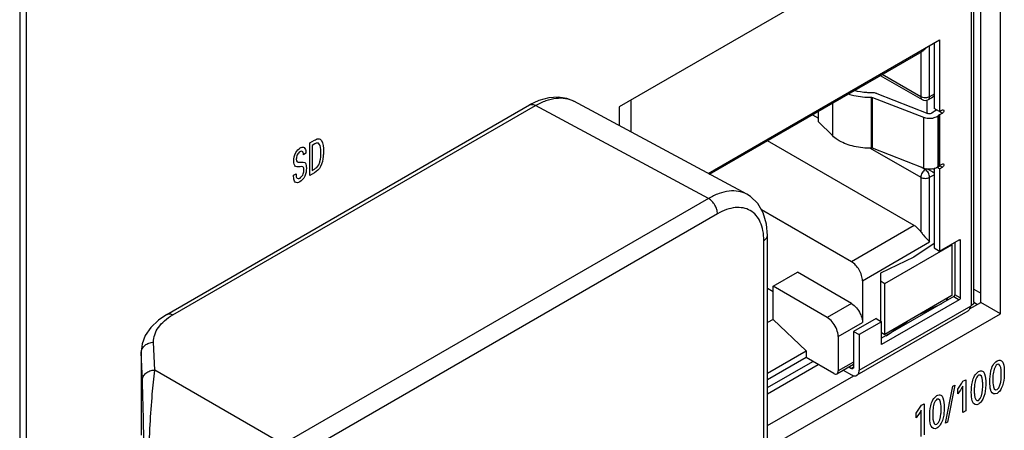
# Model space of a CAD drawing. Header units: inches. Extents: x 0 to 34, y 0 to 22.
# Tile 13 of 129: x 2.189 to 3.12, y 15.02 to 15.409. Entities that reach past the tile are written whole.
import ezdxf

# ---------------------------------------------------------------- set-up
doc = ezdxf.new("R2010")
doc.units = ezdxf.units.IN
doc.header["$LTSCALE"] = 1.87
doc.header["$MEASUREMENT"] = 0
doc.layers.get('0').update_dxf_attribs({"linetype": 'CONTINUOUS'})
doc.layers.add('02___PRT_ALL_AXES', color=7, linetype='CONTINUOUS')

msp = doc.modelspace()

# ---------------------------------------------------------------- linework, layer by layer
at = {"color": 7, "linetype": 'CONTINUOUS'}
for p, q in [((2.18862, 16.43477), (2.18862, 14.46478)), ((3.1165, 15.5345), (2.75588, 15.32628)), ((3.1165, 15.13035), (3.1165, 15.5345)), ((3.09139, 15.14164), (3.09139, 15.52)), ((3.09794, 15.14107), (3.09794, 15.52379)), ((3.08879, 15.5185), (3.08879, 15.13802)), ((2.84002, 15.26319), (3.05894, 15.38959)), ((3.05894, 15.38959), (3.05894, 15.32173)), ((3.04954, 15.33571), (3.04954, 15.38417)), ((3.05372, 15.38658), (3.05372, 15.32474)), ((2.84125, 15.26253), (3.04246, 15.3787)), ((3.04119, 15.37797), (3.04119, 15.33571)), ((3.00286, 15.35584), (3.04241, 15.33301)), ((3.04119, 15.33571), (3.00459, 15.35684)), ((2.99453, 15.28708), (2.99453, 15.3353)), ((2.99453, 15.3353), (2.99541, 15.33516)), ((2.99541, 15.33516), (3.04362, 15.31638)), ((2.99541, 15.28694), (2.99541, 15.33516)), ((2.99953, 15.33869), (3.04775, 15.31991)), ((3.04832, 15.33301), (3.05121, 15.33468)), ((3.05372, 15.33812), (3.04954, 15.33571)), ((3.05121, 15.33468), (3.05242, 15.33552)), ((3.05242, 15.33552), (3.05374, 15.33679)), ((2.32774, 15.12977), (2.671, 15.32797)), ((2.3335, 15.12927), (2.67676, 15.32747)), ((2.67985, 15.33223), (2.671, 15.32797)), ((2.84034, 15.2395), (2.67676, 15.32747)), ((2.87653, 15.24356), (2.71296, 15.33152)), ((2.71296, 15.33152), (2.71297, 15.33151)), ((2.75588, 15.32628), (2.75588, 15.30844)), ((2.76725, 15.30232), (2.76725, 15.33285)), ((2.95747, 15.32963), (2.95747, 15.29901)), ((3.04703, 15.33254), (3.04703, 15.32019)), ((3.05894, 15.32173), (3.05372, 15.32474)), ((2.93862, 15.31875), (2.94451, 15.31535)), ((2.94451, 15.31196), (2.94451, 15.32215)), ((3.04362, 15.31638), (3.04362, 15.26816)), ((3.05298, 15.32123), (3.05176, 15.3203)), ((3.05379, 15.32177), (3.05298, 15.32123)), ((3.0564, 15.32328), (3.05379, 15.32177)), ((3.05539, 15.32269), (3.05539, 15.32378)), ((3.05887, 15.31867), (3.05765, 15.31773)), ((3.05765, 15.26951), (3.05765, 15.31773)), ((3.05887, 15.31867), (3.05901, 15.31875)), ((3.05887, 15.31867), (3.05887, 15.27045)), ((3.05894, 15.32173), (3.06162, 15.32328)), ((3.05897, 15.32179), (3.06162, 15.32026)), ((3.06162, 15.32026), (3.05901, 15.31875)), ((3.05901, 15.27054), (3.05901, 15.31875)), ((2.95747, 15.29901), (2.94451, 15.31196)), ((3.03492, 15.21396), (2.89603, 15.29416)), ((2.99338, 15.28713), (3.04119, 15.25953)), ((2.99541, 15.28694), (2.99453, 15.28708)), ((3.04362, 15.26816), (2.99541, 15.28694)), ((3.04536, 15.26676), (3.04152, 15.26898)), ((3.05894, 15.26748), (3.05652, 15.26888)), ((3.05765, 15.26951), (3.05887, 15.27045)), ((3.05901, 15.27054), (3.05888, 15.27045)), ((3.05894, 15.26748), (3.06162, 15.26903)), ((3.05895, 15.27057), (3.06162, 15.26903)), ((3.06162, 15.27205), (3.05901, 15.27054)), ((3.04119, 15.25953), (3.04119, 15.20794)), ((3.04645, 15.26739), (3.04536, 15.26676)), ((3.04779, 15.26729), (3.05242, 15.26461)), ((3.04954, 15.25953), (3.05372, 15.26194)), ((3.04954, 15.19829), (3.04954, 15.25953)), ((3.05242, 15.26461), (3.05374, 15.26385)), ((3.05372, 15.26776), (3.05372, 15.19275)), ((3.05894, 15.26748), (3.05894, 15.18973)), ((2.84034, 15.2395), (2.43772, 15.00704)), ((2.84884, 15.22496), (2.44622, 14.99249)), ((2.97552, 15.17967), (2.89045, 15.22879)), ((3.03492, 15.21396), (2.97552, 15.17967)), ((2.89614, 14.81191), (2.89614, 15.20447)), ((2.89268, 14.80708), (2.89268, 15.19965)), ((2.98596, 15.16158), (3.04954, 15.19829)), ((3.00716, 15.15911), (3.07063, 15.19576)), ((3.05372, 15.19687), (3.03472, 15.18409)), ((3.05894, 15.18973), (3.07752, 15.20046)), ((3.07, 15.19612), (3.07063, 15.19576)), ((3.07063, 15.19576), (3.07063, 15.14754)), ((3.07334, 15.19805), (3.07334, 15.14839)), ((3.07752, 15.20046), (3.07826, 15.20054)), ((3.07752, 15.20046), (3.07856, 15.19986)), ((3.07826, 15.20054), (3.07855, 15.20005)), ((3.07855, 15.20005), (3.07856, 15.19986)), ((3.07856, 15.19986), (3.07856, 15.14537)), ((3.05372, 15.19275), (3.05894, 15.18973)), ((3.03472, 15.18409), (3.00298, 15.16878)), ((2.9014, 15.1564), (2.92437, 15.16966)), ((2.97552, 15.14013), (2.92437, 15.16966)), ((3.00298, 15.16878), (3.00298, 15.12343)), ((2.95256, 15.12687), (2.9014, 15.1564)), ((2.9014, 15.12506), (2.9014, 15.1564)), ((2.98596, 15.16158), (2.98596, 15.12205)), ((3.00298, 15.16152), (3.00716, 15.15911)), ((3.00716, 15.1109), (3.00716, 15.15911)), ((2.89614, 15.15462), (2.9014, 15.15158)), ((3.07063, 15.14754), (3.00716, 15.1109)), ((3.07333, 15.14819), (3.07334, 15.14839)), ((3.07856, 15.14537), (3.07334, 15.14839)), ((3.09139, 15.15355), (3.09794, 15.14976)), ((2.97552, 15.14013), (2.95256, 15.12687)), ((2.98283, 15.07684), (3.08879, 15.13802)), ((3.0723, 15.14658), (3.00402, 15.10716)), ((3.07752, 15.14357), (3.00402, 15.10113)), ((3.04081, 15.13033), (3.06112, 15.14013)), ((3.06514, 15.14437), (3.06618, 15.14305)), ((3.06645, 15.1432), (3.06645, 15.14513)), ((3.0723, 15.14658), (3.07752, 15.14357)), ((3.07856, 15.14537), (3.07855, 15.14517)), ((3.08736, 15.13496), (3.09794, 15.14107)), ((3.09134, 15.14132), (3.09486, 15.13929)), ((3.1165, 15.13035), (3.09794, 15.14107)), ((2.89614, 15.00311), (3.1165, 15.13035)), ((3.08561, 15.13269), (2.98069, 15.07211)), ((2.9014, 15.12506), (2.89614, 15.12202)), ((2.9014, 15.12506), (2.93272, 15.09523)), ((2.963, 15.10878), (2.98596, 15.12205)), ((2.9988, 15.12584), (2.97761, 15.11361)), ((3.00402, 15.12283), (2.98283, 15.11059)), ((2.9988, 15.12584), (3.00402, 15.12283)), ((3.00402, 15.10113), (3.00402, 15.12283)), ((3.00831, 15.10964), (3.02862, 15.12329)), ((2.97761, 15.11361), (2.98283, 15.11059)), ((2.97761, 15.11361), (2.97761, 15.07986)), ((2.98283, 15.11059), (2.98283, 15.07684)), ((3.00402, 15.1127), (3.00716, 15.1109)), ((2.31633, 15.07713), (2.31535, 15.10347)), ((2.963, 15.10878), (2.963, 15.07624)), ((2.30367, 15.09449), (2.30367, 15.06726)), ((2.30369, 15.0936), (2.30367, 15.09446)), ((2.30467, 15.06726), (2.30369, 15.0936)), ((2.30369, 15.0936), (2.30369, 15.01558)), ((2.89614, 15.0741), (2.93272, 15.09523)), ((2.93272, 15.09523), (2.93272, 15.0889)), ((2.93272, 15.0889), (2.89614, 15.06777)), ((2.89614, 15.06054), (2.93899, 15.08528)), ((2.89614, 15.05451), (2.9442, 15.08227)), ((2.95882, 15.07383), (2.93272, 15.0889)), ((2.96177, 15.07354), (2.97761, 15.08268)), ((2.97761, 15.08468), (2.963, 15.07624)), ((2.43772, 15.00704), (2.31633, 15.07713)), ((2.96786, 15.07705), (2.97552, 15.07262)), ((2.97308, 15.08006), (2.97552, 15.07865)), ((2.97761, 15.07986), (2.97552, 15.07865)), ((2.30367, 15.06726), (2.30367, 15.01648)), ((2.89614, 15.02455), (2.97785, 15.07173))]:
    msp.add_line(p, q, dxfattribs=at)
at = {"color": 40, "linetype": 'CONTINUOUS'}
for p, q in [((2.46308, 15.29201), (2.46766, 15.29466)), ((2.46308, 15.26128), (2.46308, 15.29201)), ((2.4679, 15.29126), (2.46528, 15.28975)), ((2.46528, 15.28975), (2.46528, 15.26603)), ((2.45943, 15.28224), (2.45715, 15.28093)), ((2.44777, 15.26142), (2.45005, 15.26273)), ((2.46753, 15.26385), (2.46308, 15.26128)), ((2.46528, 15.26603), (2.46742, 15.26727)), ((3.08108, 15.06648), (3.0837, 15.06799)), ((3.0837, 15.06799), (3.0837, 15.03853)), ((3.06444, 15.02673), (3.07133, 15.06174)), ((3.07324, 15.06284), (3.06639, 15.02786)), ((3.07133, 15.06174), (3.07324, 15.06284)), ((3.07613, 15.05473), (3.07613, 15.05898)), ((3.08087, 15.0369), (3.08087, 15.06172)), ((3.04175, 15.04377), (3.04437, 15.04528)), ((3.04437, 15.04528), (3.04437, 15.01582)), ((3.0368, 15.03202), (3.0368, 15.03627)), ((3.04154, 15.01419), (3.04154, 15.03901)), ((3.0837, 15.03853), (3.08087, 15.0369)), ((3.06639, 15.02786), (3.06444, 15.02673))]:
    msp.add_line(p, q, dxfattribs=at)
at = {"color": 7, "linetype": 'CONTINUOUS'}
for points in [[(2.71298, 15.33151), (2.70628, 15.33422), (2.69805, 15.3355), (2.68914, 15.33486), (2.67985, 15.33223)], [(2.89614, 15.20447), (2.89523, 15.21529), (2.89214, 15.22588), (2.88702, 15.23465), (2.88011, 15.24133), (2.87649, 15.24358)], [(2.32774, 15.12977), (2.31985, 15.12443), (2.31265, 15.1175), (2.30749, 15.10983), (2.30451, 15.10177), (2.30367, 15.09446)]]:
    msp.add_lwpolyline(points, dxfattribs=at)
for centre, radius, start, end in [((3.04536, 15.33812), 0.0059, 239.98919, 300.01081), ((3.04972, 15.28277), 0.0156, 279.95157, 285.00605)]:
    msp.add_arc(centre, radius, start, end, dxfattribs=at)
for points, knots in [([(3.04638, 15.38232), (3.0458, 15.38158), (3.04459, 15.38025), (3.04319, 15.37913), (3.04246, 15.37871)], [0, 0, 0, 0, 0.528604, 1, 1, 1, 1]), ([(2.67676, 15.32747), (2.67993, 15.32931), (2.68622, 15.33233), (2.69589, 15.33475), (2.705, 15.33467), (2.71053, 15.33283), (2.71296, 15.33152)], [0, 0, 0, 0, 0.289149, 0.548466, 0.7821, 1, 1, 1, 1]), ([(2.97278, 15.33843), (2.97446, 15.33788), (2.98154, 15.33592), (2.98896, 15.3352), (2.99453, 15.3353)], [0, 0, 0, 0, 0.240561, 1, 1, 1, 1]), ([(2.99431, 15.33956), (2.99293, 15.33954), (2.98752, 15.33963), (2.98211, 15.34047), (2.97824, 15.34158)], [0, 0, 0, 0, 0.255558, 1, 1, 1, 1]), ([(2.99953, 15.33869), (2.99914, 15.33884), (2.99745, 15.33939), (2.99566, 15.33959), (2.99431, 15.33956)], [0, 0, 0, 0, 0.237715, 1, 1, 1, 1]), ([(3.04119, 15.33571), (3.04119, 15.33515), (3.04133, 15.3341), (3.04201, 15.33324), (3.04241, 15.33301)], [0, 0, 0, 0, 0.550825, 1, 1, 1, 1]), ([(3.04832, 15.33301), (3.04872, 15.33324), (3.0494, 15.3341), (3.04954, 15.33515), (3.04954, 15.33571)], [0, 0, 0, 0, 0.449175, 1, 1, 1, 1]), ([(2.671, 15.32797), (2.67178, 15.32842), (2.67389, 15.32876), (2.67581, 15.328), (2.67676, 15.32747)], [0, 0, 0, 0, 0.450642, 1, 1, 1, 1]), ([(3.04362, 15.31638), (3.04428, 15.31612), (3.04713, 15.31528), (3.0502, 15.31523), (3.05242, 15.31562)], [0, 0, 0, 0, 0.238765, 1, 1, 1, 1]), ([(3.05176, 15.3203), (3.05123, 15.3199), (3.04983, 15.3195), (3.04842, 15.31965), (3.04775, 15.31991)], [0, 0, 0, 0, 0.479166, 1, 1, 1, 1]), ([(3.05242, 15.31562), (3.05293, 15.31571), (3.05477, 15.31612), (3.05656, 15.31689), (3.05765, 15.31773)], [0, 0, 0, 0, 0.272753, 1, 1, 1, 1]), ([(3.06162, 15.32328), (3.0617, 15.32332), (3.06198, 15.32346), (3.06235, 15.32348), (3.06254, 15.32337)], [0, 0, 0, 0, 0.294985, 1, 1, 1, 1]), ([(3.06292, 15.32252), (3.06292, 15.32207), (3.06262, 15.32119), (3.06201, 15.32049), (3.06162, 15.32026)], [0, 0, 0, 0, 0.499994, 1, 1, 1, 1]), ([(3.06254, 15.32337), (3.0626, 15.32333), (3.06285, 15.32312), (3.06292, 15.32277), (3.06292, 15.32252)], [0, 0, 0, 0, 0.220827, 1, 1, 1, 1]), ([(2.96404, 15.29406), (2.96341, 15.29443), (2.96108, 15.29586), (2.9589, 15.29758), (2.95747, 15.29901)], [0, 0, 0, 0, 0.263811, 1, 1, 1, 1]), ([(2.99453, 15.28708), (2.98901, 15.28699), (2.97844, 15.28799), (2.96836, 15.29157), (2.96404, 15.29406)], [0, 0, 0, 0, 0.525531, 1, 1, 1, 1]), ([(3.05242, 15.2674), (3.05168, 15.26727), (3.04873, 15.26696), (3.04568, 15.26736), (3.04362, 15.26816)], [0, 0, 0, 0, 0.255219, 1, 1, 1, 1]), ([(3.05765, 15.26951), (3.05739, 15.26931), (3.05619, 15.26851), (3.05483, 15.26799), (3.05376, 15.2677)], [0, 0, 0, 0, 0.229419, 1, 1, 1, 1]), ([(3.06162, 15.27205), (3.0617, 15.27209), (3.06198, 15.27223), (3.06235, 15.27225), (3.06254, 15.27214)], [0, 0, 0, 0, 0.294985, 1, 1, 1, 1]), ([(3.06292, 15.27129), (3.06292, 15.27084), (3.06262, 15.26996), (3.06201, 15.26926), (3.06162, 15.26903)], [0, 0, 0, 0, 0.499994, 1, 1, 1, 1]), ([(3.06254, 15.27214), (3.0626, 15.2721), (3.06285, 15.27189), (3.06292, 15.27154), (3.06292, 15.27129)], [0, 0, 0, 0, 0.220827, 1, 1, 1, 1]), ([(3.04536, 15.26676), (3.04412, 15.26604), (3.04217, 15.26378), (3.04119, 15.26096), (3.04119, 15.25953)], [0, 0, 0, 0, 0.500006, 1, 1, 1, 1]), ([(3.04954, 15.25953), (3.04954, 15.26096), (3.04856, 15.26378), (3.0466, 15.26604), (3.04536, 15.26676)], [0, 0, 0, 0, 0.499994, 1, 1, 1, 1]), ([(2.87649, 15.24358), (2.87406, 15.24488), (2.86853, 15.24671), (2.85944, 15.24678), (2.84978, 15.24436), (2.8435, 15.24134), (2.84034, 15.2395)], [0, 0, 0, 0, 0.217897, 0.451565, 0.710896, 1, 1, 1, 1]), ([(2.84884, 15.22496), (2.84884, 15.22634), (2.84831, 15.22926), (2.84648, 15.23336), (2.84382, 15.23695), (2.84154, 15.23883), (2.84034, 15.2395)], [0, 0, 0, 0, 0.237772, 0.501108, 0.76384, 1, 1, 1, 1]), ([(2.89268, 15.19965), (2.89268, 15.20279), (2.8922, 15.20876), (2.88978, 15.21697), (2.8857, 15.22363), (2.88005, 15.22839), (2.8731, 15.23091), (2.86529, 15.23111), (2.85697, 15.2291), (2.85156, 15.22653), (2.84884, 15.22496)], [0, 0, 0, 0, 0.144897, 0.274518, 0.391104, 0.499986, 0.608869, 0.725461, 0.855093, 1, 1, 1, 1]), ([(3.03492, 15.21396), (3.03551, 15.21363), (3.03792, 15.21199), (3.03991, 15.20978), (3.04119, 15.20794)], [0, 0, 0, 0, 0.230504, 1, 1, 1, 1]), ([(2.89268, 15.19965), (2.89365, 15.20021), (2.89533, 15.2015), (2.89613, 15.20355), (2.89613, 15.20447)], [0, 0, 0, 0, 0.550815, 1, 1, 1, 1]), ([(3.04119, 15.20794), (3.0419, 15.20691), (3.04459, 15.20361), (3.04766, 15.20064), (3.04954, 15.19829)], [0, 0, 0, 0, 0.293057, 1, 1, 1, 1]), ([(2.98596, 15.16158), (2.98596, 15.16329), (2.98532, 15.1669), (2.98308, 15.17198), (2.97981, 15.17645), (2.97701, 15.17881), (2.97552, 15.17967)], [0, 0, 0, 0, 0.237235, 0.499994, 0.762756, 1, 1, 1, 1]), ([(3.0723, 15.14658), (3.07243, 15.14666), (3.07293, 15.14707), (3.07326, 15.1477), (3.07333, 15.14819)], [0, 0, 0, 0, 0.235175, 1, 1, 1, 1]), ([(2.97552, 15.14013), (2.97731, 15.1391), (2.98061, 15.13613), (2.98297, 15.13243), (2.98393, 15.13037)], [0, 0, 0, 0, 0.475363, 1, 1, 1, 1]), ([(3.07855, 15.14517), (3.07848, 15.14468), (3.07815, 15.14405), (3.07765, 15.14364), (3.07752, 15.14357)], [0, 0, 0, 0, 0.764929, 1, 1, 1, 1]), ([(3.09139, 15.14164), (3.09139, 15.14095), (3.09078, 15.13941), (3.08953, 15.13845), (3.08879, 15.13802)], [0, 0, 0, 0, 0.449173, 1, 1, 1, 1]), ([(2.31535, 15.10347), (2.31526, 15.10585), (2.316, 15.11085), (2.31969, 15.11785), (2.32567, 15.12419), (2.33071, 15.12766), (2.3335, 15.12927)], [0, 0, 0, 0, 0.215995, 0.447932, 0.707662, 1, 1, 1, 1]), ([(2.32774, 15.12977), (2.32852, 15.13022), (2.33063, 15.13056), (2.33254, 15.1298), (2.3335, 15.12927)], [0, 0, 0, 0, 0.450649, 1, 1, 1, 1]), ([(2.98393, 15.13037), (2.98425, 15.12967), (2.98534, 15.12702), (2.98596, 15.12415), (2.98596, 15.12205)], [0, 0, 0, 0, 0.26729, 1, 1, 1, 1]), ([(3.08737, 15.13495), (3.08728, 15.1347), (3.0869, 15.13381), (3.08622, 15.13304), (3.08561, 15.13269)], [0, 0, 0, 0, 0.271248, 1, 1, 1, 1]), ([(3.08775, 15.13742), (3.08775, 15.1372), (3.08772, 15.13636), (3.08757, 15.13552), (3.08737, 15.13495)], [0, 0, 0, 0, 0.266851, 1, 1, 1, 1]), ([(2.96096, 15.1171), (2.96, 15.11917), (2.95764, 15.12287), (2.95434, 15.12583), (2.95256, 15.12687)], [0, 0, 0, 0, 0.524637, 1, 1, 1, 1]), ([(2.963, 15.10878), (2.963, 15.10945), (2.96279, 15.11231), (2.9619, 15.1151), (2.96096, 15.1171)], [0, 0, 0, 0, 0.230536, 1, 1, 1, 1]), ([(2.30369, 15.0936), (2.30369, 15.09487), (2.30434, 15.09753), (2.307, 15.10075), (2.31085, 15.1029), (2.31383, 15.10344), (2.31535, 15.10347)], [0, 0, 0, 0, 0.227245, 0.468882, 0.728616, 1, 1, 1, 1]), ([(2.30467, 15.06726), (2.30467, 15.06853), (2.30532, 15.07118), (2.30799, 15.07441), (2.31183, 15.07655), (2.31481, 15.07709), (2.31633, 15.07713)], [0, 0, 0, 0, 0.227245, 0.468882, 0.728616, 1, 1, 1, 1]), ([(2.30991, 14.96031), (2.30988, 14.97099), (2.31039, 14.99276), (2.31188, 15.02413), (2.31384, 15.05239), (2.31545, 15.06957), (2.31633, 15.07713)], [0, 0, 0, 0, 0.273943, 0.558031, 0.80491, 1, 1, 1, 1]), ([(2.95882, 15.07383), (2.95931, 15.07355), (2.96028, 15.07314), (2.96137, 15.07331), (2.96177, 15.07354)], [0, 0, 0, 0, 0.550842, 1, 1, 1, 1]), ([(2.96177, 15.07354), (2.96217, 15.07377), (2.96286, 15.07463), (2.963, 15.07567), (2.963, 15.07624)], [0, 0, 0, 0, 0.449166, 1, 1, 1, 1]), ([(2.977, 15.0785), (2.9768, 15.07839), (2.97626, 15.07831), (2.97577, 15.07851), (2.97552, 15.07865)], [0, 0, 0, 0, 0.449201, 1, 1, 1, 1]), ([(2.97552, 15.07262), (2.97572, 15.07251), (2.97646, 15.07212), (2.97726, 15.07183), (2.97786, 15.07172)], [0, 0, 0, 0, 0.266858, 1, 1, 1, 1]), ([(2.97761, 15.07986), (2.97761, 15.07957), (2.97754, 15.07905), (2.9772, 15.07862), (2.977, 15.0785)], [0, 0, 0, 0, 0.550791, 1, 1, 1, 1]), ([(2.98069, 15.07211), (2.98089, 15.07223), (2.98168, 15.07279), (2.98221, 15.07367), (2.98245, 15.07437)], [0, 0, 0, 0, 0.237673, 1, 1, 1, 1]), ([(2.98245, 15.07437), (2.98251, 15.07455), (2.98275, 15.07536), (2.98283, 15.0762), (2.98283, 15.07684)], [0, 0, 0, 0, 0.23379, 1, 1, 1, 1]), ([(2.30659, 14.9649), (2.30659, 14.97444), (2.30642, 14.99367), (2.30584, 15.02779), (2.30522, 15.05236), (2.30467, 15.06726)], [0, 0, 0, 0, 0.279697, 0.563256, 1, 1, 1, 1]), ([(2.97786, 15.07172), (2.97812, 15.07167), (2.97907, 15.07155), (2.98008, 15.07176), (2.98069, 15.07211)], [0, 0, 0, 0, 0.271245, 1, 1, 1, 1])]:
    msp.add_open_spline(points, degree=3, knots=knots, dxfattribs=at)
for points in [[(3.04954, 15.33571), (3.0483, 15.33499), (3.04536, 15.33443), (3.04243, 15.33499), (3.04119, 15.33571)], [(3.04119, 15.25953), (3.04243, 15.25881), (3.04536, 15.25825), (3.0483, 15.25881), (3.04954, 15.25953)]]:
    msp.add_open_spline(points, degree=3, dxfattribs=at)
at = {"color": 40, "linetype": 'CONTINUOUS'}
for points, knots in [([(2.46766, 15.29466), (2.46878, 15.2953), (2.47147, 15.29682), (2.47339, 15.29544), (2.47404, 15.29434)], [0, 0, 0, 0, 0.438557, 1, 1, 1, 1]), ([(2.44799, 15.27492), (2.44799, 15.27731), (2.44878, 15.28235), (2.45251, 15.2865), (2.45402, 15.28738)], [0, 0, 0, 0, 0.57835, 1, 1, 1, 1]), ([(2.45402, 15.28738), (2.45434, 15.28756), (2.4561, 15.28843), (2.45778, 15.28798), (2.45846, 15.28692)], [0, 0, 0, 0, 0.182653, 1, 1, 1, 1]), ([(2.47364, 15.28232), (2.47364, 15.28283), (2.47357, 15.28602), (2.47324, 15.28925), (2.47211, 15.29101)], [0, 0, 0, 0, 0.156928, 1, 1, 1, 1]), ([(2.45382, 15.28368), (2.45288, 15.28314), (2.4507, 15.28078), (2.45032, 15.27795), (2.45032, 15.27668)], [0, 0, 0, 0, 0.461999, 1, 1, 1, 1]), ([(2.45715, 15.28093), (2.45711, 15.28223), (2.45671, 15.28461), (2.4546, 15.28413), (2.45382, 15.28368)], [0, 0, 0, 0, 0.595784, 1, 1, 1, 1]), ([(2.47156, 15.27137), (2.47207, 15.27241), (2.47341, 15.27627), (2.47364, 15.27988), (2.47364, 15.28232)], [0, 0, 0, 0, 0.28083, 1, 1, 1, 1]), ([(2.47599, 15.28384), (2.47599, 15.28233), (2.47576, 15.27789), (2.47483, 15.27286), (2.47336, 15.26972)], [0, 0, 0, 0, 0.345452, 1, 1, 1, 1]), ([(2.45393, 15.26958), (2.45341, 15.26952), (2.4519, 15.26937), (2.45034, 15.2693), (2.44963, 15.26982)], [0, 0, 0, 0, 0.347301, 1, 1, 1, 1]), ([(2.45032, 15.27668), (2.45032, 15.27566), (2.45064, 15.27362), (2.45237, 15.27368), (2.45316, 15.27377)], [0, 0, 0, 0, 0.510481, 1, 1, 1, 1]), ([(2.45316, 15.27377), (2.45392, 15.27383), (2.45569, 15.274), (2.45752, 15.27402), (2.45827, 15.27348)], [0, 0, 0, 0, 0.421103, 1, 1, 1, 1]), ([(2.45985, 15.26826), (2.45985, 15.26591), (2.45927, 15.26081), (2.45534, 15.25609), (2.4536, 15.25508)], [0, 0, 0, 0, 0.540221, 1, 1, 1, 1]), ([(2.45757, 15.26648), (2.45757, 15.26771), (2.45701, 15.27007), (2.45486, 15.26967), (2.45393, 15.26958)], [0, 0, 0, 0, 0.512269, 1, 1, 1, 1]), ([(2.45827, 15.27348), (2.45928, 15.27278), (2.45978, 15.27077), (2.45985, 15.26868), (2.45985, 15.26826)], [0, 0, 0, 0, 0.808199, 1, 1, 1, 1]), ([(2.44869, 15.25574), (2.44808, 15.25691), (2.44778, 15.2589), (2.44777, 15.26099), (2.44777, 15.26142)], [0, 0, 0, 0, 0.797459, 1, 1, 1, 1]), ([(2.45005, 15.26273), (2.45007, 15.26145), (2.45002, 15.25845), (2.4526, 15.25812), (2.45386, 15.25885)], [0, 0, 0, 0, 0.470822, 1, 1, 1, 1]), ([(2.45386, 15.25885), (2.45506, 15.25955), (2.45733, 15.26257), (2.45757, 15.26535), (2.45757, 15.26648)], [0, 0, 0, 0, 0.551075, 1, 1, 1, 1]), ([(2.4536, 15.25508), (2.45323, 15.25487), (2.45127, 15.25388), (2.44936, 15.25445), (2.44869, 15.25574)], [0, 0, 0, 0, 0.187017, 1, 1, 1, 1]), ([(3.10651, 15.0661), (3.10651, 15.06928), (3.10679, 15.07429), (3.10906, 15.08176), (3.11197, 15.08491), (3.11334, 15.08571)], [0, 0, 0, 0, 0.495621, 0.753106, 1, 1, 1, 1]), ([(3.11337, 15.08232), (3.11074, 15.0808), (3.10932, 15.07329), (3.10934, 15.06931), (3.10934, 15.06794)], [0, 0, 0, 0, 0.689377, 1, 1, 1, 1]), ([(3.11334, 15.08571), (3.11464, 15.08645), (3.11737, 15.08687), (3.11992, 15.08253), (3.12018, 15.07789), (3.12018, 15.07467)], [0, 0, 0, 0, 0.240235, 0.482904, 1, 1, 1, 1]), ([(3.11732, 15.07263), (3.11732, 15.07425), (3.11738, 15.07822), (3.11578, 15.08371), (3.11337, 15.08232)], [0, 0, 0, 0, 0.368018, 1, 1, 1, 1]), ([(3.08895, 15.05596), (3.08895, 15.05914), (3.08923, 15.06415), (3.0915, 15.07163), (3.09441, 15.07478), (3.09578, 15.07557)], [0, 0, 0, 0, 0.495621, 0.753106, 1, 1, 1, 1]), ([(3.09578, 15.07557), (3.09708, 15.07632), (3.09981, 15.07673), (3.10236, 15.07239), (3.10262, 15.06775), (3.10262, 15.06453)], [0, 0, 0, 0, 0.240238, 0.48291, 1, 1, 1, 1]), ([(3.09976, 15.06249), (3.09976, 15.06411), (3.09982, 15.06808), (3.09822, 15.07357), (3.09581, 15.07218)], [0, 0, 0, 0, 0.368008, 1, 1, 1, 1]), ([(3.11331, 15.05857), (3.11588, 15.06005), (3.11731, 15.06737), (3.11732, 15.07128), (3.11732, 15.07263)], [0, 0, 0, 0, 0.686154, 1, 1, 1, 1]), ([(3.12018, 15.07467), (3.12018, 15.07311), (3.12005, 15.06845), (3.11908, 15.06297), (3.11735, 15.05962)], [0, 0, 0, 0, 0.336745, 1, 1, 1, 1]), ([(3.09581, 15.07218), (3.09318, 15.07066), (3.09177, 15.06316), (3.09178, 15.05917), (3.09178, 15.0578)], [0, 0, 0, 0, 0.689377, 1, 1, 1, 1]), ([(3.10262, 15.06453), (3.10262, 15.06297), (3.10249, 15.05831), (3.10152, 15.05283), (3.09979, 15.04949)], [0, 0, 0, 0, 0.336739, 1, 1, 1, 1]), ([(3.10784, 15.05677), (3.10765, 15.05721), (3.10669, 15.05989), (3.10651, 15.06327), (3.10651, 15.0661)], [0, 0, 0, 0, 0.171537, 1, 1, 1, 1]), ([(3.10934, 15.06794), (3.10934, 15.06641), (3.10931, 15.06252), (3.11091, 15.05719), (3.11331, 15.05857)], [0, 0, 0, 0, 0.355644, 1, 1, 1, 1]), ([(3.09028, 15.04664), (3.09009, 15.04707), (3.08913, 15.04975), (3.08895, 15.05313), (3.08895, 15.05596)], [0, 0, 0, 0, 0.171537, 1, 1, 1, 1]), ([(3.09178, 15.0578), (3.09178, 15.05627), (3.09175, 15.05238), (3.09335, 15.04705), (3.09576, 15.04843)], [0, 0, 0, 0, 0.355644, 1, 1, 1, 1]), ([(3.09576, 15.04843), (3.09832, 15.04992), (3.09975, 15.05723), (3.09976, 15.06114), (3.09976, 15.06249)], [0, 0, 0, 0, 0.686163, 1, 1, 1, 1]), ([(3.11735, 15.05962), (3.11702, 15.05899), (3.1159, 15.05712), (3.11432, 15.05562), (3.11329, 15.05503)], [0, 0, 0, 0, 0.328611, 1, 1, 1, 1]), ([(3.04962, 15.03325), (3.04962, 15.03643), (3.0499, 15.04144), (3.05217, 15.04892), (3.05508, 15.05207), (3.05645, 15.05286)], [0, 0, 0, 0, 0.495525, 0.752966, 1, 1, 1, 1]), ([(3.05648, 15.04947), (3.05385, 15.04795), (3.05243, 15.04045), (3.05245, 15.03646), (3.05245, 15.03509)], [0, 0, 0, 0, 0.689401, 1, 1, 1, 1]), ([(3.05645, 15.05286), (3.05775, 15.05361), (3.06048, 15.05402), (3.06302, 15.04968), (3.06328, 15.04504), (3.06328, 15.04182)], [0, 0, 0, 0, 0.240067, 0.482743, 1, 1, 1, 1]), ([(3.06042, 15.03978), (3.06042, 15.0414), (3.06048, 15.04537), (3.05889, 15.05086), (3.05648, 15.04947)], [0, 0, 0, 0, 0.36812, 1, 1, 1, 1]), ([(3.09979, 15.04949), (3.09946, 15.04885), (3.09834, 15.04698), (3.09676, 15.04548), (3.09573, 15.04489)], [0, 0, 0, 0, 0.328611, 1, 1, 1, 1]), ([(3.05642, 15.02573), (3.05899, 15.02721), (3.06041, 15.03452), (3.06042, 15.03842), (3.06042, 15.03978)], [0, 0, 0, 0, 0.686053, 1, 1, 1, 1]), ([(3.06328, 15.04182), (3.06328, 15.04025), (3.06315, 15.0356), (3.06218, 15.03012), (3.06045, 15.02677)], [0, 0, 0, 0, 0.336738, 1, 1, 1, 1]), ([(3.05094, 15.02392), (3.05076, 15.02436), (3.0498, 15.02705), (3.04962, 15.03042), (3.04962, 15.03325)], [0, 0, 0, 0, 0.171427, 1, 1, 1, 1]), ([(3.05245, 15.03509), (3.05245, 15.03356), (3.05242, 15.02967), (3.05402, 15.02434), (3.05642, 15.02573)], [0, 0, 0, 0, 0.355632, 1, 1, 1, 1]), ([(3.06045, 15.02677), (3.06013, 15.02614), (3.059, 15.02426), (3.05742, 15.02277), (3.05639, 15.02217)], [0, 0, 0, 0, 0.328095, 1, 1, 1, 1])]:
    msp.add_open_spline(points, degree=3, knots=knots, dxfattribs=at)
for points in [[(2.45846, 15.28692), (2.4592, 15.28578), (2.45937, 15.28399), (2.45943, 15.28224)], [(2.47211, 15.29101), (2.47135, 15.2922), (2.4695, 15.29219), (2.4679, 15.29126)], [(2.47404, 15.29434), (2.47558, 15.29171), (2.47599, 15.28779), (2.47599, 15.28384)], [(2.44963, 15.26982), (2.44843, 15.27071), (2.44799, 15.2728), (2.44799, 15.27492)], [(2.46742, 15.26727), (2.46889, 15.26812), (2.47065, 15.26951), (2.47156, 15.27137)], [(2.47336, 15.26972), (2.47215, 15.26708), (2.4696, 15.26504), (2.46753, 15.26385)], [(3.07613, 15.05898), (3.07791, 15.06135), (3.07962, 15.06386), (3.08108, 15.06648)], [(3.08087, 15.06172), (3.07949, 15.05925), (3.07786, 15.0569), (3.07613, 15.05473)], [(3.11329, 15.05503), (3.11099, 15.0537), (3.10868, 15.05478), (3.10784, 15.05677)], [(3.09573, 15.04489), (3.09343, 15.04356), (3.09112, 15.04464), (3.09028, 15.04664)], [(3.0368, 15.03627), (3.03858, 15.03864), (3.04029, 15.04115), (3.04175, 15.04377)], [(3.04154, 15.03901), (3.04016, 15.03654), (3.03853, 15.03419), (3.0368, 15.03202)], [(3.05639, 15.02217), (3.05409, 15.02085), (3.05178, 15.02194), (3.05094, 15.02392)]]:
    msp.add_open_spline(points, degree=3, dxfattribs=at)
at = {"layer": '02___PRT_ALL_AXES', "color": 7, "linetype": 'CONTINUOUS'}
msp.add_line((2.1948, 16.43004), (2.1948, 14.47051), dxfattribs=at)

doc.saveas('drawing.dxf')
